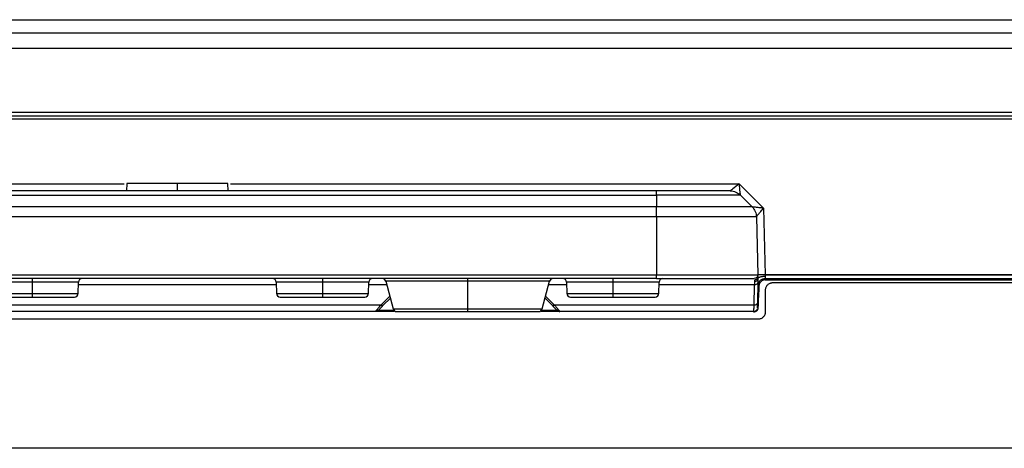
# Model space of a CAD drawing. Header units: millimetres. Extents: x 155473 to 158085, y 111018 to 114514.
# Tile 17 of 181: x 157016 to 157152, y 111918 to 111977. Entities that reach past the tile are written whole.
import ezdxf

# ---------------------------------------------------------------- set-up
doc = ezdxf.new("R2010")
doc.units = ezdxf.units.MM

msp = doc.modelspace()

# ---------------------------------------------------------------- linework, layer by layer
at = {"color": 7, "linetype": 'Continuous', "lineweight": 25}
for p, q in [((156793.04, 111977.08), (157202.39, 111977.08)), ((157202.43, 111975.22), (156793.01, 111975.22)), ((157202.46, 111973.11), (156792.97, 111973.11)), ((156792.82, 111964.36), (157202.62, 111964.36)), ((156793.78, 111963.86), (157201.65, 111963.86)), ((157201.65, 111963.37), (156793.78, 111963.37)), ((156965.04, 111954.49), (157030.39, 111954.49)), ((157030.74, 111954.52), (157030.71, 111953.52)), ((157037.71, 111954.52), (157037.71, 111953.52)), ((157044.71, 111953.52), (157044.69, 111954.52)), ((157045.04, 111954.49), (157115.13, 111954.49)), ((157115.13, 111954.49), (157118.46, 111951.16)), ((157103.71, 111953.52), (156891.71, 111953.52)), ((156891.71, 111952.93), (157103.71, 111952.93)), ((157103.71, 111952.93), (157103.71, 111951.32)), ((157116.91, 111951.32), (157115.3, 111952.93)), ((157103.71, 111951.32), (156891.71, 111951.32)), ((157118.46, 111951.16), (157118.7, 111941.97)), ((157103.71, 111949.96), (156891.71, 111949.96)), ((157103.71, 111949.96), (157103.71, 111941.97)), ((157117.49, 111949.96), (157117.7, 111941.97)), ((156891.71, 111941.97), (157103.71, 111941.97)), ((157103.71, 111941.46), (156891.71, 111941.46)), ((157017.71, 111940.97), (157017.71, 111939.4)), ((157024.06, 111939.4), (157024.1, 111940.97)), ((157051.33, 111940.97), (157051.37, 111939.4)), ((157057.71, 111940.97), (157057.71, 111939.4)), ((157064.06, 111939.4), (157064.1, 111940.97)), ((157066.44, 111941.09), (157067.46, 111937.29)), ((157077.71, 111941.09), (157077.71, 111937.29)), ((157087.97, 111937.29), (157088.99, 111941.09)), ((157091.33, 111940.97), (157091.37, 111939.4)), ((157097.71, 111940.97), (157097.71, 111939.4)), ((157104.06, 111939.4), (157104.1, 111940.97)), ((157117.7, 111940.92), (157117.63, 111938.13)), ((157118.69, 111941.46), (157198.61, 111941.46)), ((157118.69, 111941.28), (157198.61, 111941.28)), ((157118.7, 111941.97), (157198.61, 111941.97)), ((157198.61, 111941.96), (157118.7, 111941.96)), ((157198.21, 111940.86), (157119.71, 111940.86)), ((157051.34, 111940.58), (157024.09, 111940.58)), ((157066.57, 111940.58), (157064.09, 111940.58)), ((157091.34, 111940.58), (157088.86, 111940.58)), ((157117.2, 111940.58), (157104.09, 111940.58)), ((157117.2, 111940.58), (157117.13, 111937.79)), ((157118.71, 111939.86), (157118.71, 111936.86)), ((157065.74, 111937.79), (157066.99, 111939.04)), ((157066.09, 111937.79), (157067.06, 111938.76)), ((157088.37, 111938.76), (157089.34, 111937.79)), ((157088.44, 111939.04), (157089.69, 111937.79)), ((157065.74, 111937.79), (157009.69, 111937.79)), ((157065.01, 111936.92), (157010.42, 111936.92)), ((157117.13, 111937.79), (157089.69, 111937.79)), ((157117.11, 111936.92), (157090.42, 111936.92)), ((157117.11, 111936.97), (157117.11, 111936.92)), ((157117.71, 111935.86), (156877.71, 111935.86)), ((157215.96, 111918.11), (156779.46, 111918.11))]:
    msp.add_line(p, q, dxfattribs=at)
for centre, start, end in [((157024.6, 111940.96), 90, 178.5), ((157050.83, 111940.96), 1.5, 90), ((157064.6, 111940.96), 90, 178.5), ((157065.95, 111940.96), 15, 90), ((157089.48, 111940.96), 90, 165), ((157090.83, 111940.96), 1.5, 90), ((157104.6, 111940.96), 90, 178.5), ((157023.56, 111939.42), 270, 358.5), ((157051.87, 111939.42), 181.5, 270), ((157063.56, 111939.42), 270, 358.5), ((157091.87, 111939.42), 181.5, 270), ((157103.56, 111939.42), 270, 358.5), ((157067.94, 111937.42), 195, 270), ((157087.49, 111937.42), 270, 345)]:
    msp.add_arc(centre, 0.5, start, end, dxfattribs=at)
for points, knots in [([(157037.71, 111954.52), (157036.8, 111954.52), (157035.89, 111954.52), (157034.2, 111954.52), (157033.43, 111954.52), (157032.14, 111954.52), (157031.62, 111954.52), (157030.92, 111954.52), (157030.74, 111954.52), (157030.74, 111954.52)], [0, 0, 0, 0, 0.25, 0.25, 0.5, 0.5, 0.75, 0.75, 1, 1, 1, 1]), ([(157044.69, 111954.52), (157044.69, 111954.52), (157044.51, 111954.52), (157043.81, 111954.52), (157043.29, 111954.52), (157042, 111954.52), (157041.23, 111954.52), (157039.54, 111954.52), (157038.63, 111954.52), (157037.71, 111954.52)], [0, 0, 0, 0, 0.25, 0.25, 0.5, 0.5, 0.75, 0.75, 1, 1, 1, 1]), ([(157115.13, 111954.49), (157114.81, 111954.23), (157114.49, 111953.98), (157114.15, 111953.71), (157114.05, 111953.64), (157113.93, 111953.54), (157113.89, 111953.52), (157113.89, 111953.52)], [0, 0, 0, 0, 0.5, 0.5, 0.75, 0.75, 1, 1, 1, 1]), ([(157115.3, 111952.93), (157115.3, 111952.93), (157115.3, 111952.97), (157115.28, 111953.13), (157115.26, 111953.25), (157115.22, 111953.68), (157115.17, 111954.08), (157115.13, 111954.49)], [0, 0, 0, 0, 0.25, 0.25, 0.5, 0.5, 1, 1, 1, 1]), ([(157103.71, 111952.93), (157103.71, 111953.12), (157103.71, 111953.26), (157103.71, 111953.46), (157103.71, 111953.52), (157103.71, 111953.52)], [0, 0, 0, 0, 0.5, 0.5, 1, 1, 1, 1]), ([(157113.89, 111953.52), (157113.89, 111953.52), (157113.62, 111953.52), (157112.6, 111953.52), (157111.85, 111953.52), (157109.97, 111953.52), (157108.84, 111953.52), (157106.38, 111953.52), (157105.05, 111953.52), (157103.71, 111953.52)], [0, 0, 0, 0, 0.25, 0.25, 0.5, 0.5, 0.75, 0.75, 1, 1, 1, 1]), ([(157115.3, 111952.93), (157115.3, 111952.93), (157115, 111952.93), (157113.84, 111952.93), (157112.98, 111952.93), (157110.83, 111952.93), (157109.55, 111952.93), (157106.75, 111952.93), (157105.23, 111952.93), (157103.71, 111952.93)], [0, 0, 0, 0, 0.25, 0.25, 0.5, 0.5, 0.75, 0.75, 1, 1, 1, 1]), ([(157113.89, 111953.52), (157114.15, 111953.52), (157114.41, 111953.46), (157114.89, 111953.26), (157115.12, 111953.12), (157115.3, 111952.93)], [0, 0, 0, 0, 0.5, 0.5, 1, 1, 1, 1]), ([(157103.71, 111949.96), (157103.71, 111950.21), (157103.71, 111950.47), (157103.71, 111950.93), (157103.71, 111951.14), (157103.71, 111951.32)], [0, 0, 0, 0, 0.5, 0.5, 1, 1, 1, 1]), ([(157116.91, 111951.32), (157116.91, 111951.32), (157116.56, 111951.32), (157115.24, 111951.32), (157114.26, 111951.32), (157111.82, 111951.32), (157110.36, 111951.32), (157107.17, 111951.32), (157105.44, 111951.32), (157103.71, 111951.32)], [0, 0, 0, 0, 0.25, 0.25, 0.5, 0.5, 0.75, 0.75, 1, 1, 1, 1]), ([(157116.91, 111951.32), (157117.09, 111951.14), (157117.23, 111950.93), (157117.43, 111950.47), (157117.49, 111950.21), (157117.49, 111949.96)], [0, 0, 0, 0, 0.5, 0.5, 1, 1, 1, 1]), ([(157118.46, 111951.16), (157118.26, 111951.18), (157118.06, 111951.19), (157117.69, 111951.23), (157117.52, 111951.25), (157117.23, 111951.28), (157117.11, 111951.29), (157116.95, 111951.31), (157116.91, 111951.32), (157116.91, 111951.32)], [0, 0, 0, 0, 0.25, 0.25, 0.5, 0.5, 0.75, 0.75, 1, 1, 1, 1]), ([(157117.49, 111949.96), (157117.49, 111949.96), (157117.52, 111949.99), (157117.62, 111950.11), (157117.69, 111950.2), (157117.87, 111950.42), (157117.98, 111950.55), (157118.21, 111950.84), (157118.34, 111951), (157118.46, 111951.16)], [0, 0, 0, 0, 0.25, 0.25, 0.5, 0.5, 0.75, 0.75, 1, 1, 1, 1]), ([(157117.49, 111949.96), (157117.49, 111949.96), (157117.13, 111949.96), (157115.75, 111949.96), (157114.73, 111949.96), (157112.18, 111949.96), (157110.65, 111949.96), (157107.32, 111949.96), (157105.52, 111949.96), (157103.71, 111949.96)], [0, 0, 0, 0, 0.25, 0.25, 0.5, 0.5, 0.75, 0.75, 1, 1, 1, 1]), ([(157017.71, 111940.97), (157016.88, 111940.97), (157016.04, 111940.97), (157014.5, 111940.97), (157013.79, 111940.97), (157012.61, 111940.97), (157012.13, 111940.97), (157011.49, 111940.97), (157011.33, 111940.97), (157011.33, 111940.97)], [0, 0, 0, 0, 0.25, 0.25, 0.5, 0.5, 0.75, 0.75, 1, 1, 1, 1]), ([(157017.71, 111941.46), (157017.71, 111941.46), (157017.71, 111941.4), (157017.71, 111941.22), (157017.71, 111941.1), (157017.71, 111940.97)], [0, 0, 0, 0, 0.5, 0.5, 1, 1, 1, 1]), ([(157024.1, 111940.97), (157024.1, 111940.97), (157023.94, 111940.97), (157023.3, 111940.97), (157022.82, 111940.97), (157021.64, 111940.97), (157020.93, 111940.97), (157019.39, 111940.97), (157018.55, 111940.97), (157017.71, 111940.97)], [0, 0, 0, 0, 0.25, 0.25, 0.5, 0.5, 0.75, 0.75, 1, 1, 1, 1]), ([(157057.71, 111940.97), (157056.88, 111940.97), (157056.04, 111940.97), (157054.5, 111940.97), (157053.79, 111940.97), (157052.61, 111940.97), (157052.13, 111940.97), (157051.49, 111940.97), (157051.33, 111940.97), (157051.33, 111940.97)], [0, 0, 0, 0, 0.25, 0.25, 0.5, 0.5, 0.75, 0.75, 1, 1, 1, 1]), ([(157057.71, 111941.46), (157057.71, 111941.46), (157057.71, 111941.4), (157057.71, 111941.22), (157057.71, 111941.1), (157057.71, 111940.97)], [0, 0, 0, 0, 0.5, 0.5, 1, 1, 1, 1]), ([(157064.1, 111940.97), (157064.1, 111940.97), (157063.94, 111940.97), (157063.3, 111940.97), (157062.82, 111940.97), (157061.64, 111940.97), (157060.93, 111940.97), (157059.39, 111940.97), (157058.55, 111940.97), (157057.71, 111940.97)], [0, 0, 0, 0, 0.25, 0.25, 0.5, 0.5, 0.75, 0.75, 1, 1, 1, 1]), ([(157077.71, 111941.09), (157076.24, 111941.09), (157074.76, 111941.09), (157072.04, 111941.09), (157070.78, 111941.09), (157068.7, 111941.09), (157067.86, 111941.09), (157066.73, 111941.09), (157066.44, 111941.09), (157066.44, 111941.09)], [0, 0, 0, 0, 0.25, 0.25, 0.5, 0.5, 0.75, 0.75, 1, 1, 1, 1]), ([(157077.71, 111941.46), (157077.71, 111941.46), (157077.71, 111941.42), (157077.71, 111941.29), (157077.71, 111941.19), (157077.71, 111941.09)], [0, 0, 0, 0, 0.5, 0.5, 1, 1, 1, 1]), ([(157088.99, 111941.09), (157088.99, 111941.09), (157088.7, 111941.09), (157087.57, 111941.09), (157086.73, 111941.09), (157084.65, 111941.09), (157083.39, 111941.09), (157080.67, 111941.09), (157079.19, 111941.09), (157077.71, 111941.09)], [0, 0, 0, 0, 0.25, 0.25, 0.5, 0.5, 0.75, 0.75, 1, 1, 1, 1]), ([(157097.71, 111940.97), (157096.88, 111940.97), (157096.04, 111940.97), (157094.5, 111940.97), (157093.79, 111940.97), (157092.61, 111940.97), (157092.13, 111940.97), (157091.49, 111940.97), (157091.33, 111940.97), (157091.33, 111940.97)], [0, 0, 0, 0, 0.25, 0.25, 0.5, 0.5, 0.75, 0.75, 1, 1, 1, 1]), ([(157097.71, 111941.46), (157097.71, 111941.46), (157097.71, 111941.4), (157097.71, 111941.22), (157097.71, 111941.1), (157097.71, 111940.97)], [0, 0, 0, 0, 0.5, 0.5, 1, 1, 1, 1]), ([(157104.1, 111940.97), (157104.1, 111940.97), (157103.94, 111940.97), (157103.3, 111940.97), (157102.82, 111940.97), (157101.64, 111940.97), (157100.93, 111940.97), (157099.39, 111940.97), (157098.55, 111940.97), (157097.71, 111940.97)], [0, 0, 0, 0, 0.25, 0.25, 0.5, 0.5, 0.75, 0.75, 1, 1, 1, 1]), ([(157103.71, 111941.97), (157105.55, 111941.97), (157107.38, 111941.97), (157110.76, 111941.97), (157112.31, 111941.97), (157114.9, 111941.97), (157115.94, 111941.97), (157117.34, 111941.97), (157117.7, 111941.97), (157117.7, 111941.97)], [0, 0, 0, 0, 0.25, 0.25, 0.5, 0.5, 0.75, 0.75, 1, 1, 1, 1]), ([(157103.71, 111941.46), (157103.71, 111941.46), (157103.71, 111941.51), (157103.71, 111941.7), (157103.71, 111941.84), (157103.71, 111941.97)], [0, 0, 0, 0, 0.5, 0.5, 1, 1, 1, 1]), ([(157103.71, 111941.46), (157105.48, 111941.46), (157107.25, 111941.46), (157110.51, 111941.46), (157112, 111941.46), (157114.5, 111941.46), (157115.5, 111941.46), (157116.85, 111941.46), (157117.2, 111941.46), (157117.2, 111941.46)], [0, 0, 0, 0, 0.25, 0.25, 0.5, 0.5, 0.75, 0.75, 1, 1, 1, 1]), ([(157117.7, 111941.96), (157117.7, 111941.82), (157117.65, 111941.69), (157117.46, 111941.51), (157117.33, 111941.46), (157117.2, 111941.46)], [0, 0, 0, 0, 0.5, 0.5, 1, 1, 1, 1]), ([(157117.7, 111940.92), (157117.7, 111940.83), (157117.64, 111940.74), (157117.46, 111940.61), (157117.33, 111940.58), (157117.2, 111940.58)], [0, 0, 0, 0, 0.5, 0.5, 1, 1, 1, 1]), ([(157117.71, 111941.74), (157117.71, 111941.69), (157117.7, 111941.62), (157117.65, 111941.51), (157117.61, 111941.45), (157117.52, 111941.36), (157117.46, 111941.32), (157117.33, 111941.27), (157117.27, 111941.26), (157117.21, 111941.26)], [0, 0, 0, 0, 0.25, 0.25, 0.5, 0.5, 0.75, 0.75, 1, 1, 1, 1]), ([(157117.71, 111941.45), (157117.71, 111941.43), (157117.71, 111941.39), (157117.7, 111941.34), (157117.68, 111941.29), (157117.65, 111941.25), (157117.63, 111941.22), (157117.59, 111941.17), (157117.48, 111941.07), (157117.32, 111941.04), (157117.21, 111941.03)], [0, 0, 0, 0, 0.0864034, 0.1680314, 0.2434575, 0.3115395, 0.3714351, 0.4225768, 0.5791769, 1, 1, 1, 1]), ([(157118.69, 111941.46), (157118.57, 111941.46), (157118.45, 111941.43), (157118.21, 111941.34), (157118.09, 111941.27), (157117.89, 111941.08), (157117.82, 111940.96), (157117.72, 111940.72), (157117.69, 111940.6), (157117.69, 111940.48)], [0, 0, 0, 0, 0.25, 0.25, 0.5, 0.5, 0.75, 0.75, 1, 1, 1, 1]), ([(157118.7, 111941.97), (157118.44, 111941.96), (157118.18, 111941.96), (157117.81, 111941.96), (157117.7, 111941.96), (157117.7, 111941.97)], [0, 0, 0, 0, 0.5, 0.5, 1, 1, 1, 1]), ([(157117.71, 111941.45), (157117.71, 111941.42), (157117.71, 111941.36), (157117.71, 111941.26), (157117.71, 111941.15), (157117.7, 111941.04), (157117.7, 111940.96), (157117.7, 111940.92)], [0, 0, 0, 0, 0.200481, 0.4002341, 0.5997463, 0.799506, 1, 1, 1, 1]), ([(157117.71, 111941.46), (157117.72, 111941.47), (157117.72, 111941.49), (157117.73, 111941.52), (157117.75, 111941.55), (157117.78, 111941.58), (157117.81, 111941.6), (157117.85, 111941.62), (157117.88, 111941.64), (157117.92, 111941.66), (157117.95, 111941.67), (157117.98, 111941.68), (157118.04, 111941.7), (157118.15, 111941.73), (157118.31, 111941.76), (157118.51, 111941.79), (157118.64, 111941.79), (157118.72, 111941.79)], [0, 0, 0, 0, 0.062221, 0.122366, 0.179866, 0.234217, 0.284993, 0.331848, 0.374512, 0.412786, 0.446534, 0.475666, 0.500133, 0.61053, 0.732898, 0.8641, 1, 1, 1, 1]), ([(157118.69, 111941.28), (157118.66, 111941.28), (157118.59, 111941.27), (157118.5, 111941.26), (157118.39, 111941.23), (157118.29, 111941.18), (157118.18, 111941.11), (157118.09, 111941.03), (157118, 111940.92), (157117.93, 111940.79), (157117.87, 111940.65), (157117.86, 111940.54), (157117.85, 111940.49)], [0, 0, 0, 0, 0.072963, 0.151666, 0.236223, 0.326709, 0.423196, 0.525854, 0.634667, 0.749837, 0.87154, 1, 1, 1, 1]), ([(157118.72, 111941.79), (157118.71, 111941.77), (157118.71, 111941.72), (157118.71, 111941.67), (157118.7, 111941.62), (157118.7, 111941.57), (157118.7, 111941.53), (157118.69, 111941.5), (157118.69, 111941.48), (157118.69, 111941.47), (157118.69, 111941.46), (157118.69, 111941.46), (157118.69, 111941.46)], [0, 0, 0, 0, 0.11354, 0.22406, 0.331563, 0.436054, 0.537536, 0.636014, 0.731493, 0.82398, 0.91348, 1, 1, 1, 1]), ([(157119.71, 111940.86), (157119.68, 111940.85), (157119.62, 111940.85), (157119.52, 111940.84), (157119.42, 111940.81), (157119.3, 111940.77), (157119.16, 111940.69), (157119, 111940.57), (157118.88, 111940.42), (157118.79, 111940.24), (157118.73, 111940.05), (157118.72, 111939.92), (157118.71, 111939.86)], [0, 0, 0, 0, 0.0627941, 0.1250228, 0.1872961, 0.250223, 0.3750074, 0.5001475, 0.6249319, 0.750072, 0.8749472, 1, 1, 1, 1]), ([(157011.37, 111939.4), (157011.37, 111939.4), (157011.53, 111939.4), (157012.17, 111939.4), (157012.64, 111939.4), (157013.81, 111939.4), (157014.52, 111939.4), (157016.05, 111939.4), (157016.88, 111939.4), (157017.71, 111939.4)], [0, 0, 0, 0, 0.25, 0.25, 0.5, 0.5, 0.75, 0.75, 1, 1, 1, 1]), ([(157017.71, 111939.4), (157017.71, 111939.27), (157017.71, 111939.15), (157017.71, 111938.97), (157017.71, 111938.92), (157017.71, 111938.92)], [0, 0, 0, 0, 0.5, 0.5, 1, 1, 1, 1]), ([(157017.71, 111939.4), (157018.55, 111939.4), (157019.38, 111939.4), (157020.91, 111939.4), (157021.61, 111939.4), (157022.79, 111939.4), (157023.26, 111939.4), (157023.9, 111939.4), (157024.06, 111939.4), (157024.06, 111939.4)], [0, 0, 0, 0, 0.25, 0.25, 0.5, 0.5, 0.75, 0.75, 1, 1, 1, 1]), ([(157051.37, 111939.4), (157051.37, 111939.4), (157051.53, 111939.4), (157052.17, 111939.4), (157052.64, 111939.4), (157053.81, 111939.4), (157054.52, 111939.4), (157056.05, 111939.4), (157056.88, 111939.4), (157057.71, 111939.4)], [0, 0, 0, 0, 0.25, 0.25, 0.5, 0.5, 0.75, 0.75, 1, 1, 1, 1]), ([(157057.71, 111939.4), (157057.71, 111939.27), (157057.71, 111939.15), (157057.71, 111938.97), (157057.71, 111938.92), (157057.71, 111938.92)], [0, 0, 0, 0, 0.5, 0.5, 1, 1, 1, 1]), ([(157057.71, 111939.4), (157058.55, 111939.4), (157059.38, 111939.4), (157060.91, 111939.4), (157061.61, 111939.4), (157062.79, 111939.4), (157063.26, 111939.4), (157063.9, 111939.4), (157064.06, 111939.4), (157064.06, 111939.4)], [0, 0, 0, 0, 0.25, 0.25, 0.5, 0.5, 0.75, 0.75, 1, 1, 1, 1]), ([(157091.37, 111939.4), (157091.37, 111939.4), (157091.53, 111939.4), (157092.17, 111939.4), (157092.64, 111939.4), (157093.81, 111939.4), (157094.52, 111939.4), (157096.05, 111939.4), (157096.88, 111939.4), (157097.71, 111939.4)], [0, 0, 0, 0, 0.25, 0.25, 0.5, 0.5, 0.75, 0.75, 1, 1, 1, 1]), ([(157097.71, 111939.4), (157097.71, 111939.27), (157097.71, 111939.15), (157097.71, 111938.97), (157097.71, 111938.92), (157097.71, 111938.92)], [0, 0, 0, 0, 0.5, 0.5, 1, 1, 1, 1]), ([(157097.71, 111939.4), (157098.55, 111939.4), (157099.38, 111939.4), (157100.91, 111939.4), (157101.61, 111939.4), (157102.79, 111939.4), (157103.26, 111939.4), (157103.9, 111939.4), (157104.06, 111939.4), (157104.06, 111939.4)], [0, 0, 0, 0, 0.25, 0.25, 0.5, 0.5, 0.75, 0.75, 1, 1, 1, 1]), ([(157117.85, 111940.49), (157117.83, 111940.01), (157117.77, 111938.98), (157117.73, 111937.96), (157117.7, 111937.41)], [0, 0, 0, 0, 0.46603, 1, 1, 1, 1]), ([(157011.87, 111938.92), (157011.87, 111938.92), (157012.02, 111938.92), (157012.61, 111938.92), (157013.04, 111938.92), (157014.12, 111938.92), (157014.77, 111938.92), (157016.18, 111938.92), (157016.95, 111938.92), (157017.71, 111938.92)], [0, 0, 0, 0, 0.25, 0.25, 0.5, 0.5, 0.75, 0.75, 1, 1, 1, 1]), ([(157017.71, 111938.92), (157018.48, 111938.92), (157019.25, 111938.92), (157020.66, 111938.92), (157021.31, 111938.92), (157022.39, 111938.92), (157022.82, 111938.92), (157023.41, 111938.92), (157023.56, 111938.92), (157023.56, 111938.92)], [0, 0, 0, 0, 0.25, 0.25, 0.5, 0.5, 0.75, 0.75, 1, 1, 1, 1]), ([(157051.87, 111938.92), (157051.87, 111938.92), (157052.02, 111938.92), (157052.61, 111938.92), (157053.04, 111938.92), (157054.12, 111938.92), (157054.77, 111938.92), (157056.18, 111938.92), (157056.95, 111938.92), (157057.71, 111938.92)], [0, 0, 0, 0, 0.25, 0.25, 0.5, 0.5, 0.75, 0.75, 1, 1, 1, 1]), ([(157057.71, 111938.92), (157058.48, 111938.92), (157059.25, 111938.92), (157060.66, 111938.92), (157061.31, 111938.92), (157062.39, 111938.92), (157062.82, 111938.92), (157063.41, 111938.92), (157063.56, 111938.92), (157063.56, 111938.92)], [0, 0, 0, 0, 0.25, 0.25, 0.5, 0.5, 0.75, 0.75, 1, 1, 1, 1]), ([(157091.87, 111938.92), (157091.87, 111938.92), (157092.02, 111938.92), (157092.61, 111938.92), (157093.04, 111938.92), (157094.12, 111938.92), (157094.77, 111938.92), (157096.18, 111938.92), (157096.95, 111938.92), (157097.71, 111938.92)], [0, 0, 0, 0, 0.25, 0.25, 0.5, 0.5, 0.75, 0.75, 1, 1, 1, 1]), ([(157097.71, 111938.92), (157098.48, 111938.92), (157099.25, 111938.92), (157100.66, 111938.92), (157101.31, 111938.92), (157102.39, 111938.92), (157102.82, 111938.92), (157103.41, 111938.92), (157103.56, 111938.92), (157103.56, 111938.92)], [0, 0, 0, 0, 0.25, 0.25, 0.5, 0.5, 0.75, 0.75, 1, 1, 1, 1]), ([(157117.63, 111938.13), (157117.63, 111938.09), (157117.62, 111938.05), (157117.57, 111937.96), (157117.53, 111937.92), (157117.43, 111937.86), (157117.37, 111937.83), (157117.25, 111937.8), (157117.19, 111937.79), (157117.13, 111937.79)], [0, 0, 0, 0, 0.25, 0.25, 0.5, 0.5, 0.75, 0.75, 1, 1, 1, 1]), ([(157117.63, 111938.13), (157117.63, 111938.1), (157117.62, 111938.02), (157117.62, 111937.92), (157117.62, 111937.82), (157117.62, 111937.74), (157117.62, 111937.66), (157117.61, 111937.57), (157117.61, 111937.48), (157117.61, 111937.41), (157117.61, 111937.41), (157117.61, 111937.4)], [0, 0, 0, 0, 0.083926, 0.167145, 0.250015, 0.332898, 0.416159, 0.500153, 0.667194, 0.832841, 1, 1, 1, 1]), ([(157065.01, 111936.92), (157065.01, 111936.92), (157065.01, 111936.92), (157065.02, 111936.93), (157065.03, 111936.95), (157065.05, 111936.97), (157065.08, 111937), (157065.11, 111937.04), (157065.15, 111937.09), (157065.21, 111937.16), (157065.3, 111937.26), (157065.42, 111937.41), (157065.57, 111937.59), (157065.68, 111937.73), (157065.74, 111937.79)], [0, 0, 0, 0, 0.058309, 0.116908, 0.175893, 0.235358, 0.295393, 0.356087, 0.417528, 0.479796, 0.600818, 0.72758, 0.860516, 1, 1, 1, 1]), ([(157067.59, 111936.92), (157067.44, 111936.92), (157066.75, 111936.92), (157065.92, 111936.92), (157065.15, 111936.92), (157065.05, 111936.92), (157065.01, 111936.92)], [0, 0, 0, 0, 0.084746, 0.389831, 0.694915, 1, 1, 1, 1]), ([(157065.36, 111937.06), (157065.36, 111937.06), (157065.43, 111937.13), (157065.68, 111937.38), (157065.86, 111937.56), (157066.09, 111937.79)], [0, 0, 0, 0, 0.5, 0.5, 1, 1, 1, 1]), ([(157067.59, 111937.06), (157067.54, 111937.06), (157066.97, 111937.06), (157066.26, 111937.06), (157065.49, 111937.06), (157065.41, 111937.06), (157065.36, 111937.06)], [0, 0, 0, 0, 0.0308402, 0.3538935, 0.6769467, 1, 1, 1, 1]), ([(157066.09, 111937.79), (157066.06, 111937.76), (157066.01, 111937.74), (157065.88, 111937.74), (157065.81, 111937.76), (157065.74, 111937.79)], [0, 0, 0, 0, 0.5, 0.5, 1, 1, 1, 1]), ([(157067.46, 111937.29), (157067.46, 111937.29), (157067.72, 111937.29), (157068.75, 111937.29), (157069.51, 111937.29), (157071.41, 111937.29), (157072.55, 111937.29), (157075.03, 111937.29), (157076.37, 111937.29), (157077.71, 111937.29)], [0, 0, 0, 0, 0.25, 0.25, 0.5, 0.5, 0.75, 0.75, 1, 1, 1, 1]), ([(157067.94, 111936.92), (157067.94, 111936.92), (157068.19, 111936.92), (157069.17, 111936.92), (157069.9, 111936.92), (157071.71, 111936.92), (157072.79, 111936.92), (157075.16, 111936.92), (157076.44, 111936.92), (157077.71, 111936.92)], [0, 0, 0, 0, 0.25, 0.25, 0.5, 0.5, 0.75, 0.75, 1, 1, 1, 1]), ([(157077.71, 111937.29), (157077.71, 111937.18), (157077.71, 111937.09), (157077.71, 111936.95), (157077.71, 111936.92), (157077.71, 111936.92)], [0, 0, 0, 0, 0.5, 0.5, 1, 1, 1, 1]), ([(157077.71, 111937.29), (157079.06, 111937.29), (157080.4, 111937.29), (157082.88, 111937.29), (157084.02, 111937.29), (157085.92, 111937.29), (157086.68, 111937.29), (157087.71, 111937.29), (157087.97, 111937.29), (157087.97, 111937.29)], [0, 0, 0, 0, 0.25, 0.25, 0.5, 0.5, 0.75, 0.75, 1, 1, 1, 1]), ([(157077.71, 111936.92), (157078.99, 111936.92), (157080.27, 111936.92), (157082.64, 111936.92), (157083.72, 111936.92), (157085.53, 111936.92), (157086.26, 111936.92), (157087.24, 111936.92), (157087.49, 111936.92), (157087.49, 111936.92)], [0, 0, 0, 0, 0.25, 0.25, 0.5, 0.5, 0.75, 0.75, 1, 1, 1, 1]), ([(157090.07, 111937.06), (157090.02, 111937.06), (157089.94, 111937.06), (157089.17, 111937.06), (157088.46, 111937.06), (157087.89, 111937.06), (157087.84, 111937.06)], [0, 0, 0, 0, 0.323224, 0.646448, 0.969672, 1, 1, 1, 1]), ([(157090.42, 111936.92), (157090.38, 111936.92), (157090.28, 111936.92), (157089.51, 111936.92), (157088.68, 111936.92), (157087.99, 111936.92), (157087.84, 111936.92)], [0, 0, 0, 0, 0.305085, 0.610169, 0.915254, 1, 1, 1, 1]), ([(157089.69, 111937.79), (157089.62, 111937.76), (157089.55, 111937.74), (157089.42, 111937.74), (157089.37, 111937.76), (157089.34, 111937.79)], [0, 0, 0, 0, 0.5, 0.5, 1, 1, 1, 1]), ([(157089.34, 111937.79), (157089.57, 111937.56), (157089.75, 111937.38), (157090, 111937.13), (157090.07, 111937.06), (157090.07, 111937.06)], [0, 0, 0, 0, 0.5, 0.5, 1, 1, 1, 1]), ([(157089.69, 111937.79), (157089.72, 111937.76), (157089.78, 111937.69), (157089.86, 111937.59), (157089.94, 111937.5), (157090.01, 111937.41), (157090.07, 111937.34), (157090.13, 111937.27), (157090.18, 111937.2), (157090.25, 111937.12), (157090.32, 111937.04), (157090.38, 111936.97), (157090.42, 111936.92), (157090.42, 111936.92), (157090.42, 111936.92)], [0, 0, 0, 0, 0.070599, 0.13952, 0.206805, 0.272501, 0.336655, 0.39932, 0.460551, 0.520409, 0.644056, 0.764731, 0.883132, 1, 1, 1, 1]), ([(157090.07, 111937.06), (157090.11, 111937.02), (157090.17, 111936.98), (157090.29, 111936.93), (157090.36, 111936.92), (157090.42, 111936.92)], [0, 0, 0, 0, 0.5, 0.5, 1, 1, 1, 1]), ([(157117.13, 111937.79), (157117.13, 111937.66), (157117.12, 111937.39), (157117.11, 111937.06), (157117.11, 111937), (157117.11, 111936.97)], [0, 0, 0, 0, 0.29716, 0.586515, 1, 1, 1, 1]), ([(157117.7, 111937.41), (157117.7, 111937.38), (157117.69, 111937.33), (157117.68, 111937.26), (157117.65, 111937.19), (157117.62, 111937.13), (157117.58, 111937.08), (157117.54, 111937.03), (157117.5, 111936.98), (157117.45, 111936.95), (157117.4, 111936.92), (157117.35, 111936.89), (157117.3, 111936.87), (157117.25, 111936.86), (157117.2, 111936.85), (157117.16, 111936.84), (157117.12, 111936.84), (157117.11, 111936.84)], [0, 0, 0, 0, 0.0836814, 0.1647737, 0.2433497, 0.3194317, 0.3930459, 0.4642544, 0.5331405, 0.599615, 0.6637213, 0.7254971, 0.7849573, 0.842113, 0.8969826, 0.949597, 1, 1, 1, 1]), ([(157117.11, 111936.93), (157117.15, 111936.93), (157117.25, 111936.93), (157117.38, 111936.99), (157117.5, 111937.09), (157117.55, 111937.18), (157117.57, 111937.22)], [0, 0, 0, 0, 0.239019, 0.491124, 0.748065, 1, 1, 1, 1]), ([(157118.71, 111936.86), (157118.71, 111936.82), (157118.71, 111936.76), (157118.7, 111936.66), (157118.67, 111936.57), (157118.63, 111936.44), (157118.55, 111936.3), (157118.43, 111936.14), (157118.27, 111936.02), (157118.1, 111935.93), (157117.91, 111935.87), (157117.78, 111935.86), (157117.71, 111935.86)], [0, 0, 0, 0, 0.062794, 0.125023, 0.187296, 0.250223, 0.375007, 0.500147, 0.624932, 0.750072, 0.874947, 1, 1, 1, 1])]:
    msp.add_open_spline(points, degree=3, knots=knots, dxfattribs=at)
for points in [[(157117.21, 111941.03), (157117.21, 111940.9), (157117.21, 111940.75), (157117.2, 111940.58)], [(157117.21, 111941.26), (157117.21, 111941.2), (157117.21, 111941.12), (157117.21, 111941.03)], [(157117.7, 111941.96), (157117.7, 111941.96), (157117.7, 111941.96), (157117.7, 111941.97)], [(157118.7, 111941.97), (157118.7, 111941.96), (157118.7, 111941.96), (157118.7, 111941.96)], [(157118.7, 111941.96), (157118.71, 111941.9), (157118.71, 111941.84), (157118.72, 111941.79)], [(157065.36, 111937.06), (157065.27, 111936.97), (157065.14, 111936.92), (157065.01, 111936.92)]]:
    msp.add_open_spline(points, degree=3, dxfattribs=at)

doc.saveas('drawing.dxf')
